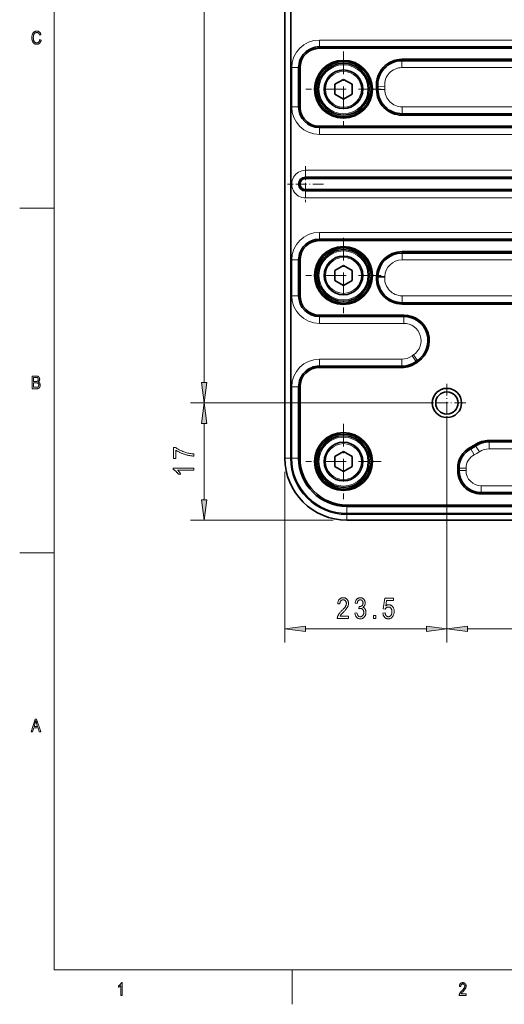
# Model space of a CAD drawing. Extents: x 5 to 415, y 5 to 296.
# Tile 1 of 46: x 5 to 75, y 5 to 148. Entities that reach past the tile are written whole.
import ezdxf

# ---------------------------------------------------------------- set-up
doc = ezdxf.new("R2010")
doc.units = 0
doc.linetypes.add('DASHDOT', pattern=[18.5, 12, -3, 0.5, -3])

msp = doc.modelspace()

# ---------------------------------------------------------------- linework, layer by layer
at = {"color": 7, "lineweight": 13}
for p, q in [((10, 291), (10, 10)), ((31.748932, 95.19828), (31.748932, 218.749603)), ((180.699951, 144.873947), (48.449974, 144.873947)), ((92.123657, 140.873947), (60.425034, 140.873947)), ((91.926712, 135.17395), (60.449776, 135.17395)), ((95.451591, 131.17395), (48.449974, 131.17395)), ((182.699951, 125.973946), (46.449974, 125.973946)), ((182.699951, 121.973946), (46.449974, 121.973946)), ((180.699951, 116.973946), (48.449974, 116.973946)), ((115.571938, 112.973946), (60.446243, 112.973946)), ((60.438004, 107.773949), (115.47683, 107.773949)), ((64.949974, 92.223946), (29.748932, 92.223946)), ((64.949974, 92.223946), (29.748932, 92.223946)), ((66.949974, 90.223946), (66.949974, 57.465332)), ((66.949974, 90.223946), (66.949974, 57.465332)), ((43.449974, 82.223946), (43.449974, 57.465332)), ((176.699966, 76.223938), (52.449974, 76.223938)), ((50.449974, 75.223938), (29.748932, 75.223938)), ((69.924301, 59.465332), (159.225632, 59.465332)), ((10, 10), (410, 10))]:
    msp.add_line(p, q, dxfattribs=at)
at = {"color": 7, "lineweight": 35}
for p, q in [((43.449974, 84.223946), (43.449974, 229.723938)), ((43.449974, 229.723938), (43.449974, 84.223946)), ((44.299973, 84.223946), (44.299973, 229.723938)), ((48.449974, 143.873947), (180.699951, 143.873947)), ((48.449974, 143.67395), (180.699951, 143.67395)), ((60.425034, 142.073944), (92.123657, 142.073944)), ((60.425034, 141.873947), (92.123657, 141.873947)), ((60.449776, 134.17395), (91.926712, 134.17395)), ((60.449776, 133.973938), (91.926712, 133.973938)), ((48.449974, 132.373947), (95.451591, 132.373947)), ((48.449974, 132.17395), (95.451591, 132.17395)), ((46.449974, 124.973946), (182.699951, 124.973946)), ((46.449974, 124.773949), (182.699951, 124.773949)), ((46.449974, 123.173943), (182.699951, 123.173943)), ((46.449974, 122.973946), (182.699951, 122.973946)), ((48.449974, 115.973946), (180.699951, 115.973946)), ((48.449974, 115.773949), (180.699951, 115.773949)), ((60.446243, 114.173943), (115.571938, 114.173943)), ((60.446243, 113.973946), (115.571938, 113.973946)), ((60.438004, 106.773949), (115.47683, 106.773949)), ((60.438004, 106.573944), (115.47683, 106.573944)), ((52.449974, 77.423943), (176.699966, 77.423943)), ((52.449974, 77.223946), (176.699966, 77.223946)), ((176.699966, 76.073944), (52.449974, 76.073944)), ((176.699966, 75.223938), (52.449974, 75.223938))]:
    msp.add_line(p, q, dxfattribs=at)
at = {"color": 7, "lineweight": 13, "ltscale": 0.025}
for p, q in [((48.449974, 143.873947), (48.449974, 144.873947)), ((60.425034, 141.873947), (60.425034, 140.873947)), ((45.449974, 140.873947), (44.449974, 140.873947)), ((56.93528, 138.106293), (57.932354, 138.18277)), ((56.949837, 137.694534), (57.949818, 137.68866)), ((45.449974, 135.17395), (44.449974, 135.17395)), ((60.449776, 134.17395), (60.449776, 135.17395)), ((48.449974, 132.17395), (48.449974, 131.17395)), ((46.449974, 124.973946), (46.449974, 125.973946)), ((46.449974, 122.973946), (46.449974, 121.973946)), ((48.449974, 115.973946), (48.449974, 116.973946)), ((45.449974, 112.973946), (44.449974, 112.973946)), ((60.446243, 112.973946), (60.446243, 113.973946)), ((57.941509, 110.406296), (56.942909, 110.459236)), ((57.947327, 110.547478), (56.947758, 110.576889)), ((45.449974, 107.773949), (44.449974, 107.773949)), ((60.438004, 107.773949), (60.438004, 106.773949)), ((48.449974, 104.773949), (48.449974, 103.773949)), ((60.697174, 104.773949), (60.697174, 103.773949)), ((48.449974, 97.573944), (48.449974, 98.573944)), ((60.417171, 97.573944), (60.417171, 98.573944)), ((62.495789, 98.258034), (61.901897, 99.062584)), ((62.686699, 98.394402), (62.118263, 99.217125)), ((45.449974, 94.573944), (44.449974, 94.573944)), ((71.112839, 85.985306), (71.667877, 85.153488)), ((73.055504, 86.573944), (73.055504, 85.573944)), ((70.43248, 85.581497), (70.89682, 84.695839)), ((45.449974, 84.223946), (44.449974, 84.223946)), ((68.718353, 82.747383), (69.718353, 82.747383)), ((68.718353, 82.423943), (69.718353, 82.423943)), ((71.91835, 79.223946), (71.91835, 80.223946)), ((52.449974, 77.223946), (52.449974, 76.223938))]:
    msp.add_line(p, q, dxfattribs=at)
at = {"color": 7, "lineweight": 13, "ltscale": 0.005}
for p, q in [((48.449974, 143.67395), (48.449974, 143.873947)), ((60.425034, 142.073944), (60.425034, 141.873947)), ((45.649971, 140.873947), (45.449974, 140.873947)), ((56.735867, 138.091003), (56.93528, 138.106293)), ((56.74984, 137.695709), (56.949837, 137.694534)), ((45.649971, 135.17395), (45.449974, 135.17395)), ((60.449776, 133.973938), (60.449776, 134.17395)), ((48.449974, 132.373947), (48.449974, 132.17395)), ((46.449974, 124.773949), (46.449974, 124.973946)), ((46.449974, 123.173943), (46.449974, 122.973946)), ((48.449974, 115.773949), (48.449974, 115.973946)), ((45.649971, 112.973946), (45.449974, 112.973946)), ((60.446243, 114.173943), (60.446243, 113.973946)), ((56.743191, 110.469826), (56.942909, 110.459236)), ((56.747845, 110.582771), (56.947758, 110.576889)), ((45.649971, 107.773949), (45.449974, 107.773949)), ((60.438004, 106.573944), (60.438004, 106.773949)), ((48.449974, 104.973946), (48.449974, 104.773949)), ((60.697174, 104.973946), (60.697174, 104.773949)), ((48.449974, 97.373947), (48.449974, 97.573944)), ((60.417171, 97.373947), (60.417171, 97.573944)), ((62.614567, 98.09713), (62.495789, 98.258034)), ((62.800388, 98.229851), (62.686699, 98.394402)), ((45.649971, 94.573944), (45.449974, 94.573944)), ((70.339615, 85.758629), (70.43248, 85.581497)), ((71.001823, 86.151672), (71.112839, 85.985306)), ((73.055504, 86.773949), (73.055504, 86.573944)), ((45.649971, 84.223946), (45.449974, 84.223946)), ((68.518356, 82.747383), (68.718353, 82.747383)), ((68.518356, 82.423943), (68.718353, 82.423943)), ((71.91835, 79.023949), (71.91835, 79.223946)), ((52.449974, 77.423943), (52.449974, 77.223946))]:
    msp.add_line(p, q, dxfattribs=at)
at = {"color": 7, "linetype": 'DASHDOT', "lineweight": 13, "ltscale": 0.273}
for p, q in [((51.949921, 143.183945), (51.949921, 132.263947)), ((57.409924, 137.723938), (46.489922, 137.723938)), ((51.949921, 116.183945), (51.949921, 105.263947)), ((57.409924, 110.723946), (46.489922, 110.723946)), ((51.949921, 89.183945), (51.949921, 78.263947)), ((57.409924, 83.723946), (46.489922, 83.723946))]:
    msp.add_line(p, q, dxfattribs=at)
at = {"color": 7, "lineweight": 13, "ltscale": 0.1425}
msp.add_line((44.449974, 135.17395), (44.449974, 140.873947), dxfattribs=at)
at = {"color": 7, "lineweight": 35, "ltscale": 0.1425}
for p, q in [((45.449974, 140.873947), (45.449974, 135.17395)), ((45.649971, 140.873947), (45.649971, 135.17395))]:
    msp.add_line(p, q, dxfattribs=at)
at = {"color": 7, "lineweight": 35, "ltscale": 0.036084}
for p, q in [((51.949921, 139.167328), (50.699921, 138.445633)), ((53.199921, 138.445633), (51.949921, 139.167328)), ((50.699921, 138.445633), (50.699921, 137.002258)), ((53.199921, 137.002258), (53.199921, 138.445633)), ((50.699921, 137.002258), (51.949921, 136.280579)), ((51.949921, 136.280579), (53.199921, 137.002258)), ((51.949921, 112.16732), (50.699921, 111.445633)), ((50.699921, 111.445633), (50.699921, 110.002258)), ((53.199921, 111.445633), (51.949921, 112.16732)), ((53.199921, 110.002258), (53.199921, 111.445633)), ((50.699921, 110.002258), (51.949921, 109.280571)), ((51.949921, 109.280571), (53.199921, 110.002258)), ((51.949921, 85.16732), (50.699921, 84.445633)), ((50.699921, 84.445633), (50.699921, 83.002258)), ((53.199921, 84.445633), (51.949921, 85.16732)), ((53.199921, 83.002258), (53.199921, 84.445633)), ((50.699921, 83.002258), (51.949921, 82.280571)), ((51.949921, 82.280571), (53.199921, 83.002258))]:
    msp.add_line(p, q, dxfattribs=at)
at = {"color": 7, "linetype": 'DASHDOT', "lineweight": 13, "ltscale": 0.13}
for p, q in [((46.449974, 126.573944), (46.449974, 121.373947)), ((49.049973, 123.973946), (43.849976, 123.973946))]:
    msp.add_line(p, q, dxfattribs=at)
at = {"color": 7, "lineweight": 13, "ltscale": 0.125}
for p, q in [((5, 120.5), (10, 120.5)), ((10, 70.5), (5, 70.5)), ((44.5, 5), (44.5, 10))]:
    msp.add_line(p, q, dxfattribs=at)
at = {"color": 7, "lineweight": 13, "ltscale": 0.13}
msp.add_line((44.449974, 107.773949), (44.449974, 112.973946), dxfattribs=at)
at = {"color": 7, "lineweight": 35, "ltscale": 0.13}
for p, q in [((45.449974, 112.973946), (45.449974, 107.773949)), ((45.649971, 112.973946), (45.649971, 107.773949))]:
    msp.add_line(p, q, dxfattribs=at)
at = {"color": 7, "lineweight": 35, "ltscale": 0.30618}
for p, q in [((48.449974, 104.973946), (60.697174, 104.973946)), ((48.449974, 104.773949), (60.697174, 104.773949))]:
    msp.add_line(p, q, dxfattribs=at)
at = {"color": 7, "lineweight": 13, "ltscale": 0.30618}
msp.add_line((60.697174, 103.773949), (48.449974, 103.773949), dxfattribs=at)
at = {"color": 7, "lineweight": 13, "ltscale": 0.29918}
msp.add_line((60.417171, 98.573944), (48.449974, 98.573944), dxfattribs=at)
at = {"color": 7, "lineweight": 35, "ltscale": 0.29918}
for p, q in [((48.449974, 97.573944), (60.417171, 97.573944)), ((48.449974, 97.373947), (60.417171, 97.373947))]:
    msp.add_line(p, q, dxfattribs=at)
at = {"color": 7, "lineweight": 13, "ltscale": 0.25875}
msp.add_line((44.449974, 84.223946), (44.449974, 94.573944), dxfattribs=at)
at = {"color": 7, "lineweight": 35, "ltscale": 0.25875}
for p, q in [((45.449974, 94.573944), (45.449974, 84.223946)), ((45.649971, 94.573944), (45.649971, 84.223946))]:
    msp.add_line(p, q, dxfattribs=at)
at = {"color": 7, "linetype": 'DASHDOT', "lineweight": 13, "ltscale": 0.137865}
for p, q in [((66.949974, 94.981247), (66.949974, 89.466644)), ((69.707275, 92.223946), (64.192673, 92.223946))]:
    msp.add_line(p, q, dxfattribs=at)
at = {"color": 7, "lineweight": 13, "ltscale": 0.276283}
msp.add_line((31.748932, 78.19828), (31.748932, 89.249611), dxfattribs=at)
at = {"color": 7, "lineweight": 35, "ltscale": 0.35933}
for p, q in [((73.055504, 86.773949), (87.428696, 86.773949)), ((73.055504, 86.573944), (87.428696, 86.573944))]:
    msp.add_line(p, q, dxfattribs=at)
at = {"color": 7, "lineweight": 13, "ltscale": 0.35933}
msp.add_line((87.428696, 85.573944), (73.055504, 85.573944), dxfattribs=at)
at = {"color": 7, "lineweight": 13, "ltscale": 0.02125}
for p, q in [((43.449974, 84.223946), (44.299973, 84.223946)), ((52.449974, 75.223938), (52.449974, 76.073944))]:
    msp.add_line(p, q, dxfattribs=at)
at = {"color": 7, "lineweight": 35, "ltscale": 0.008086}
for p, q in [((68.518356, 82.747383), (68.518356, 82.423943)), ((68.718353, 82.747383), (68.718353, 82.423943))]:
    msp.add_line(p, q, dxfattribs=at)
at = {"color": 7, "lineweight": 13, "ltscale": 0.008086}
msp.add_line((69.718353, 82.423943), (69.718353, 82.747383), dxfattribs=at)
at = {"color": 7, "lineweight": 13, "ltscale": 0.390164}
msp.add_line((87.524925, 80.223946), (71.91835, 80.223946), dxfattribs=at)
at = {"color": 7, "lineweight": 35, "ltscale": 0.390164}
for p, q in [((71.91835, 79.223946), (87.524925, 79.223946)), ((71.91835, 79.023949), (87.524925, 79.023949))]:
    msp.add_line(p, q, dxfattribs=at)
at = {"color": 7, "lineweight": 13, "ltscale": 0.438783}
msp.add_line((46.424309, 59.465332), (63.975639, 59.465332), dxfattribs=at)
at = {"color": 7, "lineweight": 13}
for points in [[(7.908492, 144.932236), (8.11062, 144.870331), (8.096225, 144.809509), (8.079821, 144.751862), (8.061408, 144.697388), (8.040987, 144.646072), (8.018557, 144.597931), (7.994119, 144.552963), (7.967671, 144.511169), (7.939215, 144.472549), (7.908751, 144.437088), (7.876278, 144.4048), (7.842074, 144.375641), (7.806417, 144.349548), (7.769308, 144.326523), (7.730745, 144.30658), (7.69073, 144.289688), (7.649262, 144.275879), (7.606342, 144.265137), (7.561968, 144.257462), (7.516142, 144.252853), (7.468863, 144.251312), (7.427281, 144.25235), (7.386925, 144.255432), (7.347795, 144.260574), (7.309889, 144.267792), (7.273209, 144.277054), (7.237755, 144.288376), (7.203526, 144.301758), (7.170522, 144.317215), (7.138743, 144.334717), (7.108191, 144.354279), (7.078794, 144.376114), (7.050483, 144.400436), (7.023259, 144.427246), (6.997121, 144.456558), (6.97207, 144.488342), (6.948105, 144.522629), (6.925226, 144.559387), (6.903434, 144.598648), (6.882729, 144.640396), (6.86311, 144.684631), (6.844988, 144.730927), (6.828773, 144.77887), (6.814466, 144.828461), (6.802067, 144.879684), (6.791575, 144.932556), (6.782991, 144.987061), (6.776315, 145.043213), (6.771546, 145.101013), (6.768684, 145.160446), (6.767731, 145.221527), (6.768684, 145.281738), (6.771546, 145.340057), (6.776315, 145.396484), (6.782991, 145.45105), (6.791575, 145.503723), (6.802067, 145.554504), (6.814466, 145.603424), (6.828773, 145.650452), (6.844988, 145.695587), (6.86311, 145.738846), (6.882862, 145.780136), (6.903965, 145.819351), (6.92642, 145.856491), (6.950227, 145.891556), (6.975386, 145.924561), (7.001896, 145.95549), (7.029758, 145.984344), (7.058972, 146.011124), (7.089538, 146.035828), (7.121455, 146.058472), (7.154427, 146.078995), (7.188157, 146.097351), (7.222645, 146.113556), (7.257892, 146.127594), (7.293896, 146.139481), (7.330658, 146.1492), (7.368178, 146.156754), (7.406456, 146.162155), (7.445492, 146.165405), (7.485286, 146.166473), (7.52863, 146.165115), (7.570736, 146.160995), (7.611603, 146.154144), (7.651233, 146.144547), (7.689625, 146.132217), (7.726779, 146.117142), (7.762694, 146.099319), (7.797372, 146.078751), (7.830812, 146.05545), (7.863013, 146.029419), (7.893648, 146.000717), (7.922388, 145.969452), (7.949233, 145.935638), (7.974184, 145.899246), (7.997239, 145.860291), (8.018399, 145.818771), (8.037664, 145.774689), (8.055035, 145.728043), (8.07051, 145.678833), (8.084091, 145.627045), (7.887016, 145.570206), (7.864769, 145.643646), (7.838454, 145.709366), (7.808072, 145.767349), (7.773622, 145.817612), (7.735104, 145.860123), (7.692518, 145.894928), (7.645864, 145.921982), (7.595142, 145.941315), (7.540353, 145.952911), (7.481496, 145.956772), (7.451581, 145.955994), (7.422474, 145.953659), (7.394176, 145.949783), (7.366687, 145.944336), (7.340006, 145.937347), (7.314134, 145.928802), (7.28907, 145.918701), (7.264814, 145.907043), (7.241368, 145.893845), (7.218729, 145.879074), (7.196944, 145.862671), (7.176055, 145.844543), (7.156063, 145.824677), (7.136969, 145.803085), (7.118771, 145.779755), (7.10147, 145.7547), (7.085066, 145.727905), (7.069559, 145.699387), (7.054948, 145.669144), (7.041235, 145.637161), (7.028634, 145.603439), (7.017359, 145.567978), (7.007411, 145.530777), (6.998788, 145.491821), (6.991493, 145.451141), (6.985524, 145.408707), (6.980881, 145.364517), (6.977565, 145.318604), (6.975575, 145.270935), (6.974912, 145.221527), (6.976251, 145.147385), (6.980268, 145.077042), (6.986964, 145.010483), (6.996338, 144.947754), (7.008389, 144.888809), (7.023119, 144.833679), (7.040528, 144.782333), (7.060615, 144.734802), (7.083379, 144.691071), (7.108822, 144.651154), (7.136488, 144.615021), (7.165923, 144.582703), (7.197127, 144.554184), (7.230099, 144.529465), (7.26484, 144.50856), (7.301349, 144.49144), (7.339627, 144.478134), (7.379674, 144.468628), (7.421489, 144.462921), (7.465073, 144.461029), (7.49747, 144.462189), (7.528971, 144.465698), (7.559574, 144.471542), (7.589281, 144.479721), (7.618091, 144.490234), (7.646003, 144.503098), (7.673018, 144.51828), (7.699138, 144.535812), (7.72436, 144.555679), (7.748684, 144.577881), (7.771771, 144.602463), (7.793279, 144.62944), (7.813207, 144.658844), (7.831557, 144.690674), (7.848327, 144.724899), (7.863518, 144.761536), (7.877131, 144.800598), (7.889163, 144.842056), (7.899617, 144.885941)], [(6.823316, 94.28289), (6.823316, 96.134888), (7.393065, 96.134888), (7.426959, 96.134354), (7.459414, 96.132744), (7.490427, 96.130058), (7.520001, 96.126297), (7.548135, 96.121468), (7.574829, 96.115562), (7.600082, 96.108582), (7.623895, 96.100525), (7.646268, 96.0914), (7.667201, 96.0812), (7.687048, 96.069862), (7.706161, 96.057327), (7.724543, 96.043587), (7.742191, 96.028648), (7.759107, 96.012505), (7.77529, 95.995171), (7.79074, 95.976631), (7.805457, 95.956894), (7.819442, 95.935951), (7.832694, 95.913811), (7.844935, 95.890831), (7.855888, 95.867371), (7.865552, 95.843437), (7.873928, 95.819016), (7.881015, 95.794113), (7.886814, 95.768738), (7.891324, 95.742874), (7.894545, 95.716537), (7.896478, 95.689713), (7.897122, 95.662415), (7.896566, 95.637146), (7.894899, 95.612389), (7.892119, 95.588135), (7.888228, 95.564384), (7.883226, 95.541138), (7.877111, 95.518402), (7.869885, 95.496162), (7.861547, 95.474434), (7.852098, 95.453217), (7.841537, 95.432495), (7.829965, 95.41243), (7.817483, 95.393181), (7.804092, 95.374733), (7.789792, 95.357101), (7.774582, 95.340271), (7.758462, 95.324257), (7.741433, 95.309044), (7.723494, 95.29464), (7.704646, 95.281052), (7.684887, 95.268265), (7.710855, 95.257988), (7.735698, 95.246361), (7.759416, 95.233383), (7.78201, 95.219048), (7.80348, 95.203362), (7.823825, 95.186325), (7.843046, 95.167938), (7.861143, 95.148201), (7.878116, 95.127113), (7.893964, 95.104668), (7.908485, 95.081009), (7.921478, 95.056282), (7.932943, 95.030479), (7.942879, 95.003601), (7.951286, 94.975655), (7.958165, 94.946632), (7.963515, 94.916534), (7.967337, 94.885361), (7.969629, 94.853111), (7.970394, 94.819794), (7.969705, 94.786598), (7.96764, 94.754227), (7.964197, 94.722679), (7.959378, 94.691948), (7.953181, 94.662041), (7.945608, 94.63295), (7.936657, 94.604683), (7.92633, 94.57724), (7.914625, 94.550613), (7.901544, 94.524811), (7.887312, 94.500114), (7.872159, 94.476807), (7.856084, 94.454887), (7.839086, 94.434357), (7.821166, 94.415222), (7.802324, 94.397469), (7.782559, 94.381111), (7.761873, 94.366142), (7.740264, 94.352562), (7.717733, 94.34037), (7.693882, 94.329453), (7.668313, 94.319679), (7.641026, 94.311058), (7.61202, 94.303581), (7.581297, 94.297264), (7.548855, 94.292084), (7.514696, 94.288063), (7.478818, 94.285187), (7.441222, 94.283463), (7.401908, 94.28289)], [(7.024181, 95.356697), (7.352639, 95.356697), (7.377665, 95.356873), (7.401201, 95.357407), (7.423245, 95.358292), (7.443799, 95.359528), (7.462862, 95.361115), (7.480435, 95.36306), (7.496517, 95.365364), (7.511108, 95.368019), (7.524208, 95.371025), (7.535818, 95.374382), (7.551123, 95.380051), (7.565708, 95.386436), (7.579572, 95.393539), (7.592717, 95.401367), (7.605142, 95.409912), (7.616846, 95.419182), (7.627831, 95.429169), (7.638095, 95.439873), (7.647639, 95.451302), (7.656463, 95.463448), (7.664504, 95.476402), (7.671699, 95.49025), (7.678047, 95.505005), (7.683548, 95.520645), (7.688204, 95.537193), (7.692013, 95.554634), (7.694975, 95.572968), (7.697091, 95.592201), (7.69836, 95.612335), (7.698784, 95.633362), (7.698399, 95.652985), (7.697243, 95.671944), (7.695316, 95.690224), (7.692619, 95.707848), (7.689151, 95.724792), (7.684913, 95.741066), (7.679904, 95.756676), (7.674124, 95.771614), (7.667574, 95.785881), (7.660253, 95.799484), (7.652294, 95.81234), (7.64383, 95.824371), (7.634861, 95.835579), (7.625386, 95.84597), (7.615406, 95.855545), (7.60492, 95.864288), (7.59393, 95.872215), (7.582434, 95.879326), (7.570433, 95.885612), (7.557926, 95.891075), (7.544149, 95.895874), (7.528339, 95.900169), (7.510495, 95.903961), (7.490617, 95.907242), (7.468705, 95.910019), (7.444759, 95.9123), (7.418779, 95.914063), (7.390766, 95.915329), (7.360718, 95.916084), (7.328637, 95.916336), (7.024181, 95.916336)], [(7.024181, 94.501442), (7.401908, 94.501442), (7.426264, 94.501671), (7.449307, 94.50235), (7.471036, 94.503487), (7.491451, 94.505081), (7.510552, 94.507126), (7.528339, 94.509628), (7.544813, 94.512581), (7.559972, 94.515991), (7.573818, 94.519859), (7.58635, 94.524178), (7.60312, 94.531174), (7.61907, 94.539009), (7.634198, 94.547699), (7.648504, 94.557228), (7.66199, 94.567604), (7.674655, 94.578835), (7.686498, 94.590904), (7.69752, 94.603821), (7.707722, 94.617584), (7.717102, 94.632195), (7.725623, 94.647614), (7.733247, 94.663803), (7.739974, 94.680763), (7.745804, 94.698494), (7.750737, 94.716995), (7.754773, 94.736267), (7.757913, 94.75631), (7.760155, 94.777122), (7.7615, 94.798706), (7.761949, 94.82106), (7.761519, 94.841705), (7.760231, 94.86171), (7.758083, 94.881073), (7.755076, 94.899788), (7.751211, 94.917854), (7.746486, 94.935287), (7.740902, 94.952065), (7.734459, 94.968208), (7.727158, 94.983704), (7.718997, 94.99855), (7.710109, 95.012688), (7.700628, 95.026039), (7.690554, 95.038612), (7.679885, 95.0504), (7.668622, 95.061401), (7.656766, 95.071617), (7.644317, 95.081055), (7.631273, 95.089714), (7.617636, 95.09758), (7.603405, 95.104668), (7.588049, 95.111031), (7.571039, 95.116722), (7.552373, 95.121742), (7.532053, 95.126091), (7.510078, 95.129776), (7.486448, 95.13279), (7.461163, 95.135132), (7.434223, 95.136803), (7.405628, 95.13781), (7.375379, 95.138145), (7.024181, 95.138145)], [(31.357353, 95.19828), (31.748932, 92.223946), (32.140511, 95.19828)], [(32.140511, 89.249611), (31.748932, 92.223946), (31.357353, 89.249611)], [(27.641838, 84.181107), (27.287811, 84.181107), (27.287811, 85.773193), (27.57431, 85.773193), (27.669594, 85.702835), (27.770477, 85.634201), (27.876938, 85.567284), (27.988983, 85.50209), (28.106621, 85.438606), (28.229843, 85.376846), (28.358658, 85.316811), (28.49305, 85.258484), (28.633034, 85.201881), (28.778603, 85.146996), (28.926834, 85.095268), (29.074799, 85.048119), (29.222496, 85.005554), (29.369926, 84.967567), (29.51709, 84.934174), (29.663994, 84.905357), (29.810631, 84.881134), (29.956993, 84.861488), (30.103096, 84.846428), (30.248932, 84.835945), (30.248932, 84.524895), (30.172379, 84.527199), (30.093323, 84.531647), (30.01178, 84.538254), (29.927734, 84.546997), (29.841187, 84.557892), (29.752151, 84.570938), (29.660614, 84.586136), (29.566582, 84.603477), (29.470055, 84.622971), (29.371033, 84.644608), (29.271233, 84.668175), (29.172371, 84.693436), (29.074448, 84.720398), (28.97747, 84.749062), (28.881439, 84.779419), (28.786339, 84.81147), (28.692184, 84.84523), (28.598976, 84.880684), (28.506699, 84.917831), (28.415375, 84.956688), (28.325859, 84.996689), (28.239052, 85.037315), (28.154945, 85.078545), (28.07354, 85.120392), (27.994843, 85.162857), (27.918839, 85.205933), (27.845535, 85.249626), (27.774933, 85.29393), (27.707039, 85.338844), (27.641838, 85.384377)], [(30.248932, 82.787514), (30.248932, 82.48465), (27.901726, 82.48465), (27.926338, 82.463058), (27.95105, 82.440041), (27.975861, 82.415588), (28.000771, 82.389702), (28.025787, 82.362381), (28.050911, 82.333626), (28.076134, 82.303444), (28.101456, 82.271828), (28.126884, 82.238777), (28.152412, 82.2043), (28.177368, 82.169388), (28.201073, 82.135048), (28.223534, 82.10128), (28.244743, 82.068092), (28.264709, 82.035469), (28.283417, 82.003426), (28.300888, 81.971947), (28.317101, 81.941048), (28.332077, 81.910721), (28.345795, 81.880966), (27.989723, 81.880966), (27.960442, 81.930313), (27.929886, 81.9785), (27.898064, 82.025513), (27.864975, 82.071365), (27.83062, 82.116043), (27.794991, 82.159561), (27.758095, 82.201912), (27.719925, 82.243095), (27.680496, 82.283112), (27.639793, 82.32196), (27.598557, 82.359093), (27.557526, 82.393959), (27.516701, 82.426544), (27.476082, 82.456863), (27.435661, 82.484909), (27.395454, 82.510681), (27.355446, 82.534187), (27.315643, 82.555412), (27.276047, 82.574379), (27.236656, 82.591064), (27.236656, 82.787514)], [(31.357353, 78.19828), (31.748932, 75.223938), (32.140511, 78.19828)], [(52.684353, 61.319351), (52.684353, 60.965332), (51.057476, 60.965332), (51.057671, 61.00882), (51.060711, 61.053329), (51.066593, 61.098862), (51.075321, 61.145416), (51.086895, 61.192993), (51.101311, 61.241592), (51.118572, 61.291214), (51.13868, 61.341873), (51.161629, 61.393539), (51.187424, 61.446228), (51.2169, 61.500397), (51.2509, 61.556488), (51.289425, 61.614502), (51.33247, 61.674438), (51.380039, 61.736313), (51.432129, 61.800095), (51.488743, 61.865799), (51.549877, 61.933441), (51.615536, 62.002991), (51.685719, 62.074478), (51.767513, 62.156876), (51.843452, 62.235443), (51.91354, 62.310181), (51.977779, 62.381104), (52.03616, 62.448196), (52.088692, 62.511459), (52.135368, 62.570892), (52.176193, 62.626511), (52.211166, 62.678284), (52.240288, 62.726242), (52.265171, 62.771973), (52.287437, 62.817062), (52.307083, 62.861526), (52.324108, 62.90535), (52.338512, 62.948532), (52.3503, 62.991089), (52.35947, 63.033005), (52.366016, 63.074295), (52.369946, 63.114944), (52.371258, 63.154968), (52.369915, 63.199951), (52.365894, 63.24324), (52.359192, 63.284836), (52.349812, 63.324738), (52.337746, 63.36293), (52.323002, 63.399429), (52.305576, 63.434219), (52.285473, 63.467331), (52.262684, 63.498718), (52.237217, 63.528427), (52.209785, 63.555847), (52.181107, 63.580368), (52.151176, 63.602005), (52.120003, 63.620758), (52.087578, 63.636627), (52.053902, 63.649612), (52.018982, 63.659714), (51.982811, 63.666931), (51.945393, 63.671249), (51.906727, 63.672699), (51.86533, 63.671143), (51.825443, 63.666473), (51.787075, 63.658707), (51.750221, 63.647812), (51.714878, 63.63382), (51.681053, 63.616714), (51.648739, 63.596497), (51.617943, 63.573166), (51.588657, 63.546722), (51.560886, 63.517166), (51.535225, 63.484711), (51.512264, 63.449554), (51.492008, 63.411697), (51.474449, 63.37114), (51.459591, 63.327881), (51.447437, 63.281921), (51.437981, 63.233261), (51.431229, 63.1819), (51.427177, 63.127823), (51.425827, 63.07106), (51.114777, 63.10994), (51.123116, 63.194168), (51.135036, 63.274109), (51.150536, 63.349762), (51.169621, 63.421158), (51.192284, 63.488266), (51.218529, 63.551102), (51.248356, 63.609665), (51.281761, 63.66394), (51.318748, 63.713943), (51.359318, 63.759674), (51.403019, 63.801086), (51.449402, 63.838135), (51.498463, 63.870819), (51.550205, 63.899155), (51.60463, 63.923126), (51.661736, 63.942734), (51.721519, 63.957993), (51.783985, 63.968887), (51.849133, 63.975433), (51.916958, 63.977615), (51.990433, 63.975067), (52.060246, 63.967453), (52.126396, 63.954773), (52.188881, 63.937012), (52.247707, 63.914169), (52.302868, 63.886261), (52.354362, 63.853271), (52.402199, 63.815216), (52.446369, 63.772064), (52.486877, 63.723862), (52.523621, 63.672409), (52.556496, 63.619568), (52.585503, 63.565338), (52.610641, 63.50972), (52.631916, 63.452713), (52.649319, 63.394302), (52.662857, 63.334518), (52.672523, 63.273331), (52.678326, 63.210754), (52.68026, 63.146774), (52.678745, 63.089722), (52.674202, 63.033127), (52.66663, 62.977005), (52.656033, 62.921341), (52.642403, 62.866165), (52.625744, 62.811462), (52.60606, 62.757217), (52.583344, 62.703445), (52.557602, 62.650146), (52.528828, 62.597321), (52.495819, 62.542984), (52.457367, 62.485138), (52.413475, 62.423798), (52.364136, 62.358963), (52.309353, 62.290619), (52.249126, 62.218781), (52.18346, 62.143448), (52.112347, 62.064606), (52.035793, 61.982269), (51.953793, 61.896439), (51.901684, 61.842941), (51.853397, 61.792969), (51.808941, 61.746521), (51.768311, 61.703583), (51.731506, 61.664169), (51.698528, 61.628281), (51.669376, 61.595901), (51.644054, 61.567047), (51.622555, 61.541718), (51.604885, 61.519897), (51.589424, 61.499847), (51.574558, 61.479797), (51.560284, 61.459732), (51.546604, 61.439682), (51.533516, 61.419632), (51.521023, 61.399582), (51.509125, 61.379517), (51.497818, 61.359467), (51.487106, 61.339417), (51.476986, 61.319351)], [(53.605225, 61.757278), (53.908092, 61.806396), (53.929802, 61.694412), (53.957287, 61.594223), (53.99054, 61.505829), (54.029564, 61.429199), (54.07436, 61.36438), (54.124928, 61.31134), (54.181263, 61.270081), (54.24337, 61.240616), (54.311249, 61.222931), (54.384899, 61.217041), (54.425682, 61.218781), (54.465363, 61.22403), (54.503937, 61.232788), (54.541405, 61.245026), (54.57777, 61.260773), (54.613029, 61.280029), (54.647182, 61.302765), (54.680233, 61.32901), (54.712177, 61.358765), (54.743015, 61.391998), (54.77179, 61.428024), (54.797531, 61.466125), (54.820248, 61.506287), (54.839931, 61.548508), (54.85659, 61.592804), (54.87022, 61.63916), (54.880821, 61.687592), (54.88839, 61.738083), (54.892933, 61.790649), (54.894447, 61.845276), (54.893059, 61.896637), (54.888882, 61.945953), (54.881924, 61.993225), (54.872185, 62.038452), (54.859661, 62.081635), (54.844353, 62.122772), (54.826263, 62.16185), (54.805389, 62.198898), (54.781734, 62.233887), (54.755295, 62.26683), (54.72683, 62.297165), (54.697094, 62.324295), (54.666092, 62.348236), (54.63382, 62.368988), (54.600281, 62.386551), (54.565472, 62.400909), (54.529396, 62.412079), (54.492046, 62.420059), (54.453434, 62.42485), (54.413548, 62.426453), (54.39595, 62.426041), (54.377533, 62.42482), (54.358295, 62.42276), (54.338242, 62.419907), (54.317368, 62.416214), (54.295677, 62.411713), (54.273167, 62.406403), (54.249836, 62.400253), (54.225689, 62.393295), (54.200726, 62.385529), (54.235512, 62.708847), (54.282581, 62.704758), (54.326351, 62.706131), (54.368446, 62.710251), (54.408863, 62.717102), (54.447601, 62.7267), (54.484661, 62.739029), (54.520042, 62.75412), (54.553745, 62.771942), (54.585773, 62.792511), (54.616119, 62.815811), (54.644791, 62.841873), (54.67123, 62.870209), (54.694885, 62.900391), (54.715759, 62.932419), (54.733849, 62.966293), (54.749157, 63.001999), (54.761681, 63.039551), (54.77142, 63.078934), (54.778378, 63.120178), (54.782551, 63.163254), (54.783943, 63.208176), (54.782776, 63.249496), (54.779278, 63.289169), (54.773445, 63.327179), (54.765282, 63.363525), (54.754784, 63.398224), (54.741951, 63.431259), (54.726788, 63.462646), (54.709293, 63.492371), (54.689461, 63.520432), (54.667301, 63.546844), (54.643459, 63.571152), (54.618595, 63.592896), (54.592709, 63.612076), (54.5658, 63.628708), (54.537865, 63.642776), (54.508911, 63.654282), (54.478931, 63.663239), (54.447929, 63.669632), (54.415901, 63.673462), (54.382851, 63.674744), (54.348606, 63.673401), (54.315445, 63.669388), (54.283367, 63.662689), (54.252377, 63.653305), (54.222466, 63.641235), (54.193645, 63.626495), (54.165905, 63.60907), (54.139252, 63.588959), (54.113682, 63.566177), (54.089195, 63.54071), (54.066124, 63.512512), (54.044788, 63.481567), (54.025196, 63.447845), (54.007339, 63.411377), (53.991226, 63.372131), (53.976849, 63.330139), (53.964214, 63.28537), (53.953316, 63.237839), (53.94416, 63.187546), (53.936741, 63.134506), (53.635921, 63.199982), (53.648815, 63.27504), (53.66457, 63.346344), (53.683193, 63.413879), (53.704681, 63.477631), (53.729034, 63.537643), (53.756248, 63.593872), (53.786331, 63.646347), (53.819279, 63.695038), (53.855091, 63.73999), (53.893768, 63.781158), (53.934715, 63.818481), (53.977341, 63.851883), (54.021645, 63.881348), (54.067627, 63.906891), (54.115288, 63.928497), (54.164627, 63.946182), (54.215641, 63.95993), (54.268337, 63.969757), (54.322708, 63.975647), (54.378761, 63.977615), (54.437614, 63.975403), (54.494667, 63.968765), (54.549919, 63.957718), (54.603371, 63.942245), (54.655022, 63.922363), (54.704872, 63.898041), (54.752922, 63.869308), (54.799168, 63.836166), (54.843616, 63.798599), (54.886265, 63.756607), (54.925922, 63.711258), (54.961407, 63.66362), (54.992714, 63.613678), (55.019852, 63.561462), (55.042812, 63.506943), (55.061596, 63.450134), (55.07621, 63.391037), (55.086647, 63.329636), (55.092907, 63.265961), (55.094994, 63.199982), (55.094105, 63.159531), (55.091434, 63.12001), (55.086983, 63.081436), (55.08075, 63.043808), (55.072739, 63.007111), (55.06295, 62.971359), (55.051376, 62.936554), (55.038025, 62.902679), (55.022888, 62.869766), (55.005978, 62.837769), (54.987469, 62.806931), (54.967545, 62.777451), (54.946213, 62.749313), (54.923466, 62.722519), (54.899307, 62.697083), (54.873741, 62.673004), (54.846756, 62.650269), (54.818363, 62.628876), (54.788559, 62.608841), (54.757339, 62.590164), (54.786297, 62.581436), (54.814232, 62.571655), (54.841141, 62.560822), (54.867027, 62.548904), (54.891891, 62.535934), (54.91573, 62.521896), (54.938549, 62.50679), (54.960342, 62.490631), (54.981113, 62.473389), (55.000862, 62.455093), (55.01973, 62.435638), (55.037861, 62.414902), (55.055252, 62.392914), (55.071911, 62.369644), (55.087833, 62.345108), (55.103016, 62.319305), (55.117462, 62.292221), (55.131172, 62.263885), (55.14415, 62.234268), (55.156387, 62.2034), (55.167664, 62.171509), (55.17775, 62.138885), (55.186653, 62.10553), (55.194366, 62.071442), (55.200893, 62.036621), (55.206234, 62.001053), (55.210388, 61.964752), (55.213356, 61.927704), (55.215137, 61.889923), (55.215733, 61.85141), (55.213295, 61.770248), (55.20599, 61.692078), (55.193813, 61.616928), (55.176769, 61.544785), (55.15485, 61.475647), (55.128063, 61.409515), (55.096405, 61.346405), (55.059879, 61.286285), (55.018478, 61.229187), (54.97221, 61.175079), (54.922546, 61.125122), (54.870956, 61.080414), (54.817444, 61.04097), (54.762009, 61.00679), (54.704647, 60.977859), (54.645363, 60.954193), (54.584156, 60.935791), (54.521023, 60.922638), (54.455971, 60.914749), (54.388992, 60.912125), (54.326923, 60.914413), (54.266781, 60.921295), (54.208561, 60.932755), (54.152267, 60.948792), (54.097893, 60.969421), (54.045444, 60.994629), (53.994919, 61.024429), (53.94632, 61.058807), (53.899639, 61.097778), (53.854885, 61.141327), (53.812977, 61.188736), (53.77483, 61.239304), (53.740452, 61.293015), (53.709839, 61.349884), (53.682987, 61.409912), (53.659904, 61.473083), (53.640587, 61.539398), (53.625034, 61.608871), (53.613247, 61.681503)], [(57.669346, 61.751144), (57.986534, 61.78389), (57.994835, 61.728058), (58.004993, 61.67514), (58.017017, 61.625153), (58.030903, 61.578094), (58.04665, 61.533966), (58.064259, 61.492767), (58.083729, 61.454483), (58.105061, 61.419144), (58.128258, 61.386719), (58.153316, 61.357208), (58.179726, 61.330582), (58.20697, 61.306747), (58.235058, 61.285721), (58.263985, 61.267502), (58.293751, 61.252075), (58.324352, 61.239471), (58.355797, 61.22966), (58.388077, 61.222641), (58.4212, 61.218445), (58.455158, 61.217041), (58.49754, 61.219009), (58.538734, 61.22493), (58.578739, 61.234818), (58.617558, 61.248627), (58.655193, 61.266403), (58.691639, 61.288132), (58.726898, 61.313797), (58.760971, 61.34343), (58.793854, 61.376999), (58.825554, 61.41452), (58.855103, 61.455444), (58.881542, 61.499268), (58.904873, 61.54599), (58.925091, 61.595581), (58.942196, 61.648056), (58.956196, 61.703415), (58.967083, 61.761673), (58.974857, 61.822815), (58.979523, 61.886826), (58.981079, 61.953735), (58.979576, 62.016556), (58.975063, 62.076477), (58.967541, 62.133514), (58.957012, 62.187683), (58.943478, 62.238953), (58.926933, 62.287338), (58.907379, 62.33284), (58.884815, 62.375458), (58.859245, 62.415192), (58.830669, 62.452026), (58.79982, 62.485657), (58.767437, 62.515762), (58.733517, 62.542313), (58.698063, 62.565323), (58.661076, 62.584793), (58.622551, 62.600723), (58.582493, 62.613113), (58.540901, 62.621964), (58.497772, 62.627274), (58.45311, 62.629044), (58.425865, 62.628281), (58.398964, 62.625977), (58.372414, 62.622131), (58.346207, 62.61676), (58.320351, 62.609863), (58.294846, 62.60141), (58.269684, 62.591446), (58.244873, 62.579926), (58.220406, 62.566879), (58.196289, 62.552307), (58.172848, 62.536346), (58.15041, 62.519196), (58.128975, 62.500824), (58.108543, 62.481247), (58.089111, 62.460464), (58.070683, 62.438477), (58.053257, 62.415283), (58.036835, 62.390884), (58.021416, 62.36528), (58.007, 62.338455), (57.722553, 62.383484), (57.961979, 63.924408), (59.18367, 63.924408), (59.18367, 63.572433), (58.203453, 63.572433), (58.070438, 62.766144), (58.114494, 62.801926), (58.159088, 62.833923), (58.204208, 62.862167), (58.249863, 62.886642), (58.296051, 62.907349), (58.34277, 62.924301), (58.390022, 62.937469), (58.437805, 62.946884), (58.486118, 62.95253), (58.534966, 62.954422), (58.595959, 62.951782), (58.655334, 62.943893), (58.713093, 62.930756), (58.769238, 62.912338), (58.823761, 62.888672), (58.876671, 62.859756), (58.927963, 62.825562), (58.977642, 62.786118), (59.0257, 62.741425), (59.072144, 62.691452), (59.115494, 62.637039), (59.154285, 62.578949), (59.188511, 62.517197), (59.218174, 62.451782), (59.243271, 62.382706), (59.263809, 62.309967), (59.279778, 62.233566), (59.291187, 62.153503), (59.298035, 62.069778), (59.300316, 61.982391), (59.298035, 61.895645), (59.291187, 61.811432), (59.279778, 61.729721), (59.263809, 61.650543), (59.243271, 61.573883), (59.218174, 61.499725), (59.188511, 61.428085), (59.154285, 61.358978), (59.115494, 61.292374), (59.072144, 61.228287), (59.024944, 61.16861), (58.974613, 61.115204), (58.92115, 61.068085), (58.864559, 61.027252), (58.804832, 60.992706), (58.741978, 60.964432), (58.675995, 60.942444), (58.606876, 60.926743), (58.53463, 60.917313), (58.459251, 60.914169), (58.396397, 60.916397), (58.335526, 60.92305), (58.276642, 60.934158), (58.219742, 60.949692), (58.164825, 60.969681), (58.111897, 60.99411), (58.060951, 61.022964), (58.011993, 61.056274), (57.965019, 61.094025), (57.920029, 61.1362), (57.877922, 61.182327), (57.839607, 61.231857), (57.805073, 61.284805), (57.774326, 61.341171), (57.747364, 61.400955), (57.72419, 61.464157), (57.7048, 61.530777), (57.689198, 61.600815), (57.67738, 61.674271)], [(56.294174, 60.965332), (56.294174, 61.384842), (56.63797, 61.384842), (56.63797, 60.965332)], [(46.424309, 59.856918), (43.449974, 59.465332), (46.424309, 59.073761)], [(63.975639, 59.073761), (66.949974, 59.465332), (63.975639, 59.856918)], [(69.924301, 59.856918), (66.949974, 59.465332), (69.924301, 59.073761)], [(6.647634, 44.528858), (7.231279, 46.380859), (7.447304, 46.380859), (8.068849, 44.528858), (7.838927, 44.528858), (7.662066, 45.089764), (7.027888, 45.089764), (6.861132, 44.528858)], [(7.086, 45.289364), (7.600163, 45.289364), (7.442251, 45.802265), (7.427988, 45.848629), (7.414509, 45.893223), (7.401813, 45.93605), (7.3899, 45.977108), (7.37877, 46.016396), (7.368423, 46.053917), (7.35886, 46.089668), (7.35008, 46.12365), (7.342083, 46.155865), (7.33487, 46.18631), (7.328819, 46.150711), (7.322288, 46.115162), (7.315276, 46.079662), (7.307785, 46.044212), (7.299814, 46.008816), (7.291362, 45.973469), (7.282431, 45.938171), (7.273019, 45.902927), (7.263127, 45.867729), (7.252756, 45.832584)], [(19.870378, 6.282888), (19.683411, 6.282888), (19.683411, 7.731894), (19.670082, 7.716703), (19.65587, 7.701449), (19.640774, 7.686131), (19.624792, 7.670751), (19.607927, 7.655307), (19.590178, 7.6398), (19.571545, 7.62423), (19.552027, 7.608597), (19.531624, 7.5929), (19.510338, 7.57714), (19.488785, 7.561734), (19.467587, 7.547099), (19.446743, 7.533234), (19.426252, 7.52014), (19.406115, 7.507817), (19.386332, 7.496264), (19.366901, 7.485481), (19.347826, 7.47547), (19.329103, 7.466228), (19.310736, 7.457758), (19.310736, 7.677573), (19.3412, 7.695651), (19.370945, 7.714512), (19.399969, 7.734156), (19.428274, 7.754584), (19.455858, 7.775795), (19.482721, 7.797789), (19.508865, 7.820566), (19.53429, 7.844126), (19.558994, 7.86847), (19.582977, 7.893598), (19.6059, 7.919053), (19.62742, 7.944382), (19.647539, 7.969585), (19.666254, 7.994661), (19.683567, 8.019611), (19.699478, 8.044436), (19.713987, 8.069133), (19.727095, 8.093704), (19.7388, 8.118149), (19.749102, 8.142467), (19.870378, 8.142467)], [(69.734161, 6.501439), (69.734161, 6.282888), (68.729836, 6.282888), (68.729958, 6.309733), (68.731834, 6.33721), (68.735466, 6.365318), (68.740852, 6.394059), (68.747993, 6.42343), (68.756897, 6.453434), (68.767555, 6.484069), (68.779968, 6.515336), (68.794136, 6.547234), (68.810059, 6.579764), (68.828255, 6.613204), (68.849243, 6.64783), (68.873024, 6.683645), (68.899597, 6.720647), (68.928963, 6.758837), (68.961121, 6.798214), (68.996071, 6.838778), (69.033813, 6.88053), (69.074348, 6.92347), (69.117668, 6.967597), (69.168167, 7.018464), (69.215042, 7.066969), (69.258316, 7.113111), (69.297966, 7.15689), (69.334007, 7.198308), (69.36644, 7.237363), (69.395256, 7.274055), (69.420456, 7.308385), (69.442047, 7.340353), (69.460022, 7.369959), (69.475388, 7.398188), (69.489128, 7.426024), (69.501259, 7.453469), (69.511772, 7.480523), (69.52066, 7.507185), (69.527939, 7.533455), (69.5336, 7.559334), (69.537643, 7.584821), (69.54007, 7.609917), (69.540878, 7.634621), (69.540047, 7.662394), (69.537567, 7.689119), (69.533432, 7.714796), (69.527634, 7.739424), (69.520187, 7.763003), (69.511086, 7.785535), (69.500328, 7.807017), (69.487915, 7.827451), (69.473854, 7.846836), (69.45813, 7.865173), (69.441193, 7.882095), (69.423492, 7.897236), (69.405014, 7.910595), (69.385765, 7.922173), (69.365753, 7.93197), (69.344963, 7.939986), (69.323402, 7.94622), (69.301079, 7.950673), (69.277977, 7.953345), (69.254105, 7.954236), (69.228554, 7.953276), (69.203926, 7.950396), (69.180244, 7.945595), (69.157486, 7.938874), (69.135674, 7.930233), (69.114792, 7.919672), (69.094841, 7.90719), (69.075829, 7.892789), (69.057755, 7.876467), (69.040611, 7.858225), (69.024765, 7.838189), (69.01059, 7.816485), (68.998085, 7.793114), (68.987244, 7.768076), (68.978073, 7.741369), (68.970573, 7.712996), (68.964737, 7.682954), (68.960564, 7.651246), (68.958061, 7.617869), (68.95723, 7.582825), (68.765213, 7.606828), (68.770355, 7.658819), (68.777718, 7.70817), (68.787285, 7.75488), (68.799065, 7.798951), (68.813057, 7.840381), (68.829262, 7.87917), (68.847672, 7.915319), (68.868294, 7.948829), (68.891129, 7.979698), (68.916176, 8.007926), (68.943153, 8.033489), (68.971786, 8.056361), (69.002075, 8.076542), (69.034012, 8.094032), (69.067612, 8.108832), (69.102867, 8.120941), (69.139771, 8.130359), (69.178337, 8.137086), (69.218552, 8.141123), (69.260422, 8.142467), (69.305779, 8.140902), (69.348877, 8.136202), (69.389717, 8.128369), (69.428291, 8.117404), (69.464607, 8.103306), (69.498657, 8.086074), (69.530449, 8.065709), (69.559975, 8.042212), (69.587242, 8.015582), (69.612251, 7.985818), (69.634933, 7.954059), (69.655228, 7.92144), (69.673141, 7.887963), (69.68866, 7.853626), (69.70179, 7.818431), (69.712532, 7.782376), (69.720894, 7.745462), (69.72686, 7.70769), (69.730438, 7.669058), (69.731636, 7.629567), (69.730698, 7.59434), (69.727898, 7.559403), (69.723221, 7.524757), (69.716675, 7.490402), (69.708267, 7.456337), (69.697983, 7.422563), (69.685829, 7.389079), (69.671806, 7.355886), (69.655914, 7.322983), (69.638153, 7.290371), (69.617775, 7.256824), (69.594032, 7.221117), (69.56694, 7.183249), (69.536484, 7.143221), (69.502663, 7.101034), (69.465485, 7.056685), (69.424942, 7.010177), (69.381042, 6.961508), (69.333786, 6.910679), (69.283165, 6.85769), (69.250992, 6.824667), (69.221184, 6.793818), (69.193741, 6.765141), (69.168655, 6.738636), (69.145935, 6.714305), (69.12558, 6.692147), (69.107582, 6.672162), (69.091949, 6.654349), (69.078682, 6.63871), (69.067772, 6.625243), (69.058228, 6.612862), (69.049049, 6.600482), (69.040237, 6.588101), (69.031792, 6.575721), (69.023712, 6.563341), (69.015999, 6.550961), (69.008652, 6.53858), (69.001671, 6.5262), (68.995064, 6.513819), (68.988815, 6.501439)]]:
    msp.add_lwpolyline(points, close=True, dxfattribs=at)
at = {"color": 7, "lineweight": 35}
for centre, radius in [((51.949921, 137.723938), 4.2), ((51.949921, 137.723938), 4), ((51.949921, 137.723938), 3.75), ((51.949921, 137.723938), 2.8), ((51.949921, 110.723946), 4.2), ((51.949921, 110.723946), 4), ((51.949921, 110.723946), 3.75), ((51.949921, 110.723946), 2.8), ((66.949974, 92.223946), 2.121), ((66.949974, 92.223946), 1.621), ((51.949921, 83.723946), 4.2), ((51.949921, 83.723946), 4), ((51.949921, 83.723946), 3.75), ((51.949921, 83.723946), 2.8)]:
    msp.add_circle(centre, radius, dxfattribs=at)
at = {"color": 7, "lineweight": 13}
for centre, radius in [((51.949921, 137.723938), 3.55), ((51.949921, 137.723938), 2.6), ((51.949921, 110.723946), 3.55), ((51.949921, 110.723946), 2.6), ((51.949921, 83.723946), 3.55), ((51.949921, 83.723946), 2.6)]:
    msp.add_circle(centre, radius, dxfattribs=at)
for centre, radius, start, end in [((48.449974, 140.873947), 4, 90.000003, 179.999995), ((60.425034, 138.373947), 2.5, 90.000003, 184.385728), ((51.949921, 137.723938), 6, 359.662964, 4.385726), ((60.449776, 137.67395), 2.5, 179.662976, 269.999997), ((48.449974, 135.17395), 4, 180.000005, 270.000004), ((46.449974, 123.973946), 2, 90.000003, 270.000018), ((48.449974, 112.973946), 4, 90.000003, 179.999995), ((60.446243, 110.473946), 2.5, 90.000003, 178.31456), ((60.438004, 110.273949), 2.5, 176.96527, 269.999997), ((51.949921, 110.723946), 6, 356.965275, 358.314587), ((48.449974, 107.773949), 4, 180.000005, 270.000004), ((60.697174, 101.273949), 2.5, 304.641259, 90.000003), ((48.449974, 94.573944), 4, 90.000003, 179.999995), ((60.417171, 101.073944), 2.5, 270.000004, 306.43362), ((66.949974, 92.223946), 8.5, 124.641253, 126.433618), ((71.91835, 82.747383), 2.2, 117.667207, 180.000005), ((66.949974, 92.223946), 8.5, 297.667175, 303.714037), ((73.055504, 83.073944), 2.5, 90.000009, 123.714042), ((52.449974, 84.223946), 8, 180.000005, 269.999997), ((71.91835, 82.423943), 2.2, 180.000009, 269.999997)]:
    msp.add_arc(centre, radius, start, end, dxfattribs=at)
at = {"color": 7, "lineweight": 35}
for centre, radius, start, end in [((48.449974, 140.873947), 3, 90.000003, 180.000005), ((48.449974, 140.873947), 2.8, 89.999996, 179.999995), ((60.425034, 138.373947), 3.7, 90.000003, 184.385714), ((60.425034, 138.373947), 3.5, 90.000003, 184.385728), ((51.949921, 137.723938), 4.8, 359.662963, 4.385723), ((60.449776, 137.67395), 3.7, 179.662962, 269.999997), ((51.949921, 137.723938), 5, 359.662964, 4.385723), ((60.449776, 137.67395), 3.5, 179.662962, 269.999997), ((48.449974, 135.17395), 3, 180.000005, 269.999997), ((48.449974, 135.17395), 2.8, 179.999991, 269.999997), ((46.449974, 123.973946), 1, 90.000003, 269.999997), ((46.449974, 123.973946), 0.8, 89.999982, 269.999997), ((48.449974, 112.973946), 3, 90.000003, 180.000005), ((48.449974, 112.973946), 2.8, 90.000003, 179.999991), ((60.446243, 110.473946), 3.7, 90.000003, 178.314574), ((60.446243, 110.473946), 3.5, 90.000003, 178.314588), ((60.438004, 110.273949), 3.7, 176.96527, 269.999997), ((51.949921, 110.723946), 4.8, 356.965275, 358.314587), ((60.438004, 110.273949), 3.5, 176.96527, 269.999997), ((51.949921, 110.723946), 5, 356.965275, 358.314587), ((48.449974, 107.773949), 3, 180.000005, 269.999997), ((48.449974, 107.773949), 2.8, 179.999995, 269.999991), ((60.697174, 101.273949), 3.7, 304.641252, 90.000003), ((60.697174, 101.273949), 3.5, 304.641259, 90.000003), ((48.449974, 94.573944), 3, 90.000003, 180.000005), ((48.449974, 94.573944), 2.8, 90.000003, 179.999991), ((60.417171, 101.073944), 3.5, 269.999997, 306.43362), ((60.417171, 101.073944), 3.7, 269.999997, 306.43362), ((66.949974, 92.223946), 7.5, 124.641253, 126.433618), ((66.949974, 92.223946), 7.3, 124.641253, 126.433618), ((71.91835, 82.747383), 3.4, 117.667166, 179.999995), ((66.949974, 92.223946), 7.3, 297.667175, 303.714033), ((66.949974, 92.223946), 7.5, 297.667175, 303.714037), ((73.055504, 83.073944), 3.7, 89.999996, 123.714042), ((73.055504, 83.073944), 3.5, 90.000003, 123.714042), ((71.91835, 82.747383), 3.2, 117.667166, 180.000005), ((52.449974, 84.223946), 9, 180.000005, 269.999997), ((52.449974, 84.223946), 8.15, 180.000005, 270.000004), ((52.449974, 84.223946), 7, 180.000005, 269.999997), ((52.449974, 84.223946), 6.8, 180.000005, 269.999997), ((71.91835, 82.423943), 3.4, 179.999991, 269.999997), ((71.91835, 82.423943), 3.2, 180.000005, 269.999997)]:
    msp.add_arc(centre, radius, start, end, dxfattribs=at)
at = {"color": 7, "lineweight": 13}
for points in [[(31.357353, 95.19828), (31.748932, 92.223946), (31.357353, 95.19828), (32.140511, 95.19828)], [(32.140511, 89.249611), (31.748932, 92.223946), (32.140511, 89.249611), (31.357353, 89.249611)], [(31.357353, 78.19828), (31.748932, 75.223938), (31.357353, 78.19828), (32.140511, 78.19828)], [(46.424309, 59.856918), (43.449974, 59.465332), (46.424309, 59.856918), (46.424309, 59.073761)], [(63.975639, 59.073761), (66.949974, 59.465332), (63.975639, 59.073761), (63.975639, 59.856918)], [(69.924301, 59.856918), (66.949974, 59.465332), (69.924301, 59.856918), (69.924301, 59.073761)]]:
    msp.add_solid(points, dxfattribs=at)

doc.saveas('drawing.dxf')
